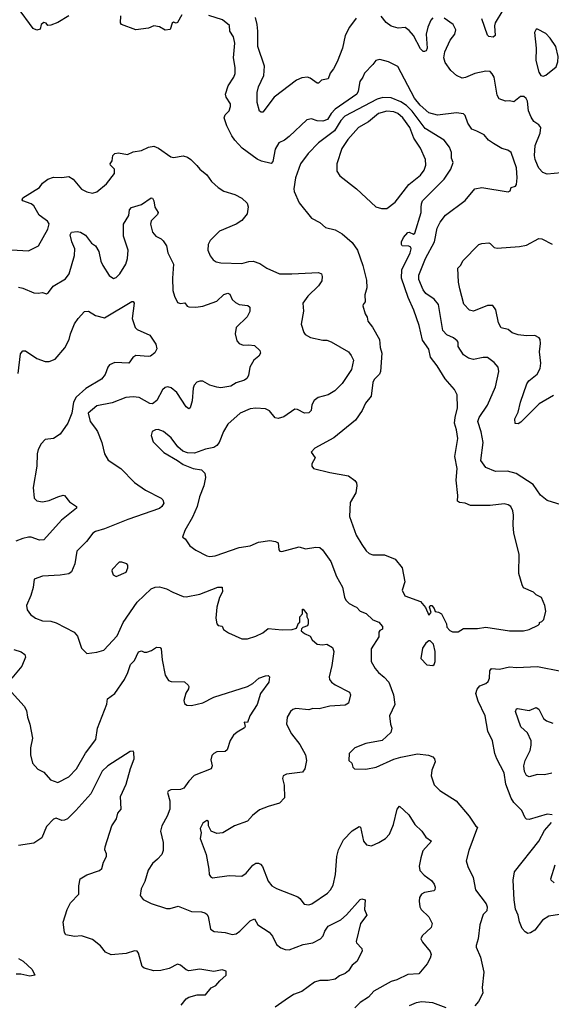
# Model space of a CAD drawing. Extents: x 1933546 to 2138868, y 524910 to 667279.
# Tile 101 of 256: x 2004333 to 2008143, y 550245 to 557308. Entities that reach past the tile are written whole.
import ezdxf

# ---------------------------------------------------------------- set-up
doc = ezdxf.new("R2010")
doc.units = 0

msp = doc.modelspace()

# ---------------------------------------------------------------- linework, layer by layer
at = {"layer": '0CON10XD'}
for points in [[(2004685, 557335.8), (2004605, 557287.5), (2004555, 557268.8), (2004535, 557266.7), (2004522.3, 557282.3), (2004505, 557287.1), (2004487.1, 557275), (2004478.7, 557241.3), (2004455, 557234.3), (2004430, 557245), (2004317.7, 557397.7)], [(2005495, 557343.8), (2005465, 557287.5), (2005455, 557284), (2005435, 557290), (2005425, 557282.5), (2005411.7, 557238.3), (2005375, 557233.3), (2005335, 557257.5), (2005295, 557263.8), (2005255, 557248), (2005165, 557235.8), (2005062.5, 557275), (2005056.2, 557285), (2005058.6, 557335)], [(2006390.2, 556589.8), (2006265, 556470), (2006232, 556445), (2006189.2, 556425), (2006165, 556380), (2006148.3, 556291.7), (2006135, 556277.5), (2006065, 556294.6), (2006035, 556308.2), (2005927.2, 556387.2), (2005875.5, 556445), (2005854.2, 556474.2), (2005817.7, 556547.7), (2005799.1, 556605), (2005804.7, 556625.3), (2005833.6, 556655), (2005844.5, 556685), (2005842.9, 556705), (2005811.8, 556751.8), (2005807.8, 556775), (2005826.2, 556833.8), (2005867.8, 556895), (2005877.2, 556922.8), (2005877.3, 556965), (2005865.6, 557035), (2005875, 557140), (2005864.5, 557185), (2005839.1, 557225), (2005836.1, 557266.1), (2005786.7, 557306.7), (2005687.3, 557337.3)], [(2006745, 557320), (2006696.3, 557253.7), (2006666.9, 557195), (2006646.2, 557103.8), (2006609.5, 557005), (2006583.1, 556955), (2006558.6, 556925), (2006543.8, 556885), (2006495, 556874.2), (2006475, 556853.8), (2006465, 556852), (2006415, 556889.2), (2006395, 556897.1), (2006355, 556891.9), (2006316.2, 556873.8), (2006157.4, 556752.6), (2006075, 556646), (2006063.9, 556643.9), (2006051.2, 556651.2), (2006034.2, 556714.2), (2006034.2, 556785), (2006045, 556826.7), (2006081.7, 556908.3), (2006086.7, 556975), (2006039.1, 557115), (2006039.5, 557225), (2006035.5, 557275), (2006022.4, 557325)], [(2007295, 557321.4), (2007280.6, 557305), (2007257.8, 557255), (2007247.5, 557205), (2007254, 557105), (2007245.8, 557084.2), (2007235, 557080), (2007225, 557081.2), (2007205, 557098.8), (2007155.6, 557195), (2007125, 557230), (2007095, 557252), (2007045, 557247.1), (2006995, 557262.9), (2006958.6, 557288.6), (2006925, 557334.2)], [(2007795, 557377.5), (2007740, 557285), (2007735.7, 557265), (2007740, 557195), (2007725.8, 557184.2), (2007695, 557188.8), (2007685, 557196.7), (2007646.5, 557315)], [(2008082.7, 556212.7), (2008055, 556242.9), (2008043.5, 556265), (2008026.7, 556305), (2008022.2, 556335), (2008027.8, 556405), (2008062.5, 556495), (2008068, 556535), (2008055, 556553.8), (2008017.9, 556577.9), (2007998.3, 556608.3), (2007980.8, 556655), (2007973.8, 556725), (2007964.1, 556744.1), (2007947.3, 556757.3), (2007923, 556757), (2007875, 556718.8), (2007845, 556725.7), (2007815, 556724.3), (2007770.5, 556740.5), (2007756.4, 556766.4), (2007733.1, 556895), (2007720.7, 556920.7), (2007705, 556935.8), (2007675, 556939.4), (2007595, 556921.5), (2007527.4, 556892.6), (2007505, 556890), (2007465, 556906.9), (2007424, 556944), (2007381.7, 557001.7), (2007372.2, 557035), (2007381.2, 557078.8), (2007418.8, 557161.2), (2007450.8, 557205), (2007459.4, 557235), (2007440.8, 557275), (2007375, 557319.4)], [(2008085, 556903.3), (2008105, 556911.2), (2008179.1, 556970.9), (2008191.4, 557005), (2008192.5, 557045), (2008175.6, 557115.6), (2008135, 557176.7), (2008105, 557208.8), (2008045, 557240), (2008035, 557240), (2008023.8, 557216.2), (2008035.8, 557104.2), (2008033.1, 557015), (2008055, 556932.5), (2008068.3, 556908.3), (2008085, 556903.3)], [(2008346.6, 553786.6), (2008115, 553858.8), (2008067.1, 553897.1), (2008014.5, 553974.5), (2007892.4, 554052.4), (2007829.1, 554069.1), (2007742.5, 554067.5), (2007675, 554095.8), (2007638.1, 554145), (2007654.3, 554275), (2007641.5, 554351.5), (2007617.8, 554425), (2007626.4, 554455), (2007685.9, 554544.1), (2007743.3, 554675), (2007767.1, 554785), (2007762.5, 554815), (2007735, 554850), (2007685, 554884.2), (2007655, 554884.4), (2007585, 554870.6), (2007550.2, 554880.2), (2007515, 554904), (2007475.7, 554965), (2007475.8, 554995), (2007469.2, 555005), (2007442, 555025), (2007395, 555046.7), (2007365, 555078.8), (2007335, 555265.8), (2007305, 555303.1), (2007245, 555343.1), (2007225, 555371.5), (2007192.9, 555445), (2007194.5, 555475), (2007242.1, 555595), (2007305.4, 555714.6), (2007325, 555812), (2007345.7, 555855), (2007385.8, 555905), (2007525, 556012.5), (2007595, 556095.8), (2007645, 556104.2), (2007835, 556073.8), (2007849.2, 556080.8), (2007856, 556104), (2007886.7, 556115), (2007894, 556125), (2007900, 556175), (2007894.5, 556245), (2007856.1, 556356.1), (2007832, 556372), (2007788.8, 556385), (2007729.8, 556419.8), (2007693.8, 556445), (2007661.3, 556481.3), (2007608.9, 556508.9), (2007575, 556523.3), (2007546, 556565), (2007525, 556620), (2007513, 556633), (2007465, 556640.6), (2007327, 556623), (2007265, 556641.1), (2007204.1, 556695), (2007163.3, 556745), (2007043.6, 556973.6), (2006975.5, 557005.5), (2006915, 557022), (2006885, 557016.2), (2006865, 556986.7), (2006804.2, 556925), (2006792, 556895), (2006770.6, 556865), (2006760, 556795), (2006750, 556775), (2006593.3, 556666.7), (2006565.3, 556635), (2006538.6, 556591.4), (2006505, 556580.3), (2006465, 556583.8), (2006425, 556597.8), (2006390.2, 556589.8)], [(2007475, 552917.5), (2007515, 552941.2), (2007615, 552940), (2007675, 552950), (2007844.1, 552924.1), (2007945, 552923.8), (2007985, 552933.3), (2008050, 552965), (2008060, 552975), (2008060, 552985), (2008075, 552990), (2008090, 553005), (2008103.3, 553065), (2008097.5, 553105), (2008073, 553163), (2008035, 553182.5), (2008015, 553202.5), (2007945, 553232.5), (2007933.6, 553253.6), (2007910, 553335), (2007913, 553473), (2007874, 553625), (2007869.2, 553685), (2007872.5, 553755), (2007867.5, 553785), (2007853.8, 553815), (2007835, 553828), (2007805, 553835.7), (2007705, 553824.3), (2007565, 553824.3), (2007525, 553839.2), (2007485.6, 553845.6), (2007472, 553855), (2007474, 553895), (2007460.8, 554005), (2007467.6, 554087.6), (2007451.8, 554175), (2007472.7, 554305), (2007464.6, 554365), (2007450, 554415), (2007455.4, 554454.6), (2007470.5, 554525), (2007467.6, 554617.6), (2007450, 554655), (2007382.4, 554732.4), (2007325.6, 554825), (2007276.9, 554886.9), (2007264.4, 554945), (2007220, 555010), (2007195.5, 555115), (2007158.9, 555225), (2007116.7, 555315), (2007069.5, 555455), (2007072.3, 555515), (2007130.9, 555635), (2007138.2, 555665), (2007135.4, 555675.4), (2007123.4, 555683.4), (2007075, 555686), (2007068.6, 555695), (2007069.4, 555715), (2007082.9, 555745), (2007115, 555781.1), (2007125, 555783.6), (2007155, 555768.9), (2007165, 555776), (2007210.6, 555925), (2007211.5, 555961.5), (2007212, 555988), (2007220.4, 556009.6), (2007374.5, 556165), (2007423.1, 556235), (2007440.6, 556285), (2007428.6, 556315), (2007427.5, 556355), (2007413.6, 556395), (2007375.3, 556445.3), (2007238.8, 556528.8), (2007145, 556651.8), (2007105, 556691.7), (2007065, 556719.8), (2006995, 556749), (2006935, 556751.2), (2006895, 556738.8), (2006664.6, 556615.4), (2006635, 556584.1), (2006589.7, 556510.3), (2006475.3, 556424.7), (2006400.5, 556349.5), (2006344.5, 556275), (2006310, 556175), (2006298.6, 556095), (2006300.8, 556075), (2006336, 555995), (2006424.4, 555884.4), (2006484.3, 555854.3), (2006525, 555818), (2006595, 555800), (2006645, 555772.5), (2006715, 555709.2), (2006754.2, 555655), (2006792.5, 555545), (2006818.8, 555438.8), (2006820.8, 555385), (2006806.7, 555335), (2006808.8, 555285), (2006793.9, 555266.1), (2006793.3, 555255), (2006808.3, 555198.3), (2006823.8, 555175), (2006829.2, 555145), (2006862.6, 555102.6), (2006913.1, 555015), (2006916.3, 554956.3), (2006927.8, 554915), (2006920, 554785), (2006912, 554765), (2006873.6, 554726.4), (2006863.4, 554706.6), (2006852.1, 554607.9), (2006812, 554558), (2006787.5, 554505), (2006739.2, 554435), (2006585, 554308.6), (2006447.5, 554235), (2006422.5, 554205), (2006450, 554165), (2006427, 554123), (2006426.7, 554105), (2006439.3, 554089.3), (2006555, 554058.8), (2006690, 554035), (2006735, 554002.5), (2006746.1, 553986.1), (2006750, 553965), (2006742.5, 553915), (2006701.2, 553845), (2006697.5, 553745), (2006745, 553610), (2006785, 553543.8), (2006817, 553497), (2006838.3, 553478.3), (2006865, 553468.8), (2006948.3, 553468.3), (2007025, 553437.5), (2007073.8, 553375), (2007093.8, 553275), (2007074.6, 553215), (2007094.3, 553175), (2007205, 553133.8), (2007241.5, 553091.5), (2007265, 553037.5), (2007282.5, 553055), (2007270, 553095), (2007275, 553106.7), (2007287.5, 553105), (2007303.3, 553085), (2007311.7, 553061.7), (2007335, 553057.5), (2007357.5, 553045), (2007392.5, 552975), (2007395, 552950), (2007415, 552927.5), (2007435, 552917.5), (2007475, 552917.5)], [(2006965, 555952.9), (2007025, 555998.9), (2007123.3, 556125), (2007206.3, 556193.7), (2007231.8, 556228.2), (2007243.8, 556265), (2007242.2, 556305), (2007205, 556387.1), (2007158.3, 556458.3), (2007130.3, 556535), (2007078.2, 556605), (2007044.4, 556635), (2007015, 556647.3), (2006965, 556653.1), (2006905.4, 556634.6), (2006834, 556575), (2006762, 556535), (2006685, 556448.6), (2006642.2, 556385), (2006607.1, 556275), (2006605, 556222.5), (2006627.3, 556187.3), (2006748, 556095), (2006885, 555966.2), (2006925.8, 555954.2), (2006965, 555952.9)], [(2004275, 555657.5), (2004395, 555650), (2004467.5, 555685), (2004534.4, 555805), (2004543.3, 555845), (2004533, 555863), (2004515.3, 555875.3), (2004471.4, 555905), (2004435, 555974), (2004415, 555988), (2004355, 556010), (2004350, 556015), (2004355, 556030), (2004474.4, 556105.6), (2004495.8, 556135), (2004534.2, 556165), (2004575, 556178.5), (2004634.2, 556175.8), (2004685, 556184), (2004715, 556163.8), (2004775, 556093.8), (2004815, 556074), (2004855, 556063.8), (2004885, 556073.3), (2004955, 556130), (2005011.2, 556205), (2005011.2, 556235), (2004982.5, 556265), (2004980, 556275), (2004994.6, 556295.4), (2005001.2, 556335), (2005015, 556349.6), (2005042.1, 556352.1), (2005105, 556341.4), (2005145, 556361.2), (2005205, 556370.8), (2005255, 556393.1), (2005295, 556401.1), (2005327.6, 556387.6), (2005415, 556324.3), (2005435, 556320.8), (2005505, 556332), (2005535, 556322), (2005560, 556305), (2005601.4, 556261.4), (2005623.8, 556235), (2005673.8, 556195), (2005706.8, 556146.8), (2005755, 556103.8), (2005795, 556079.2), (2005875, 556054.2), (2005925, 556028.8), (2005962.5, 555992.5), (2005970, 555965), (2005963.3, 555915), (2005925, 555868), (2005885, 555842.5), (2005765, 555791.2), (2005698.8, 555725), (2005684, 555695), (2005682, 555655), (2005697.5, 555615), (2005720, 555585), (2005741.4, 555571.4), (2005775, 555563.5), (2005925, 555560), (2005975, 555574.3), (2006005.9, 555575.9), (2006055, 555560), (2006105, 555525.7), (2006195, 555486.2), (2006284.1, 555484.1), (2006474.1, 555494.1), (2006495.7, 555485.7), (2006502, 555465), (2006497.5, 555435), (2006475, 555398.8), (2006397.5, 555325), (2006362, 555275), (2006367.7, 555217.7), (2006351.2, 555125), (2006368.8, 555065), (2006379.5, 555049.5), (2006417.7, 555027.7), (2006505, 555009.4), (2006535, 555010), (2006565, 554997.5), (2006688.8, 554925), (2006709.7, 554899.7), (2006725.8, 554865.8), (2006710.7, 554799.3), (2006645, 554699.2), (2006592.5, 554645), (2006545, 554618.1), (2006472, 554598), (2006442.4, 554577.6), (2006426, 554545), (2006422, 554505), (2006405, 554488), (2006375, 554486), (2006325, 554512), (2006305, 554514), (2006225, 554460), (2006185, 554447.8), (2006165, 554452.9), (2006122.4, 554502.4), (2006095, 554516.5), (2006025, 554520.6), (2005985, 554515.6), (2005913.8, 554485), (2005825, 554406.2), (2005794.2, 554355), (2005763.1, 554275), (2005745, 554252.9), (2005725, 554240), (2005665, 554226.9), (2005585, 554199.2), (2005535, 554200), (2005502.7, 554212.7), (2005466.7, 554245), (2005417.6, 554307.6), (2005364.2, 554354.2), (2005325, 554368), (2005305, 554366.2), (2005283.3, 554355), (2005274, 554325), (2005288.8, 554278.8), (2005365, 554203.8), (2005465, 554146.7), (2005505, 554116.2), (2005575, 554088.8), (2005635, 554078.8), (2005660, 554055), (2005665.7, 554025), (2005651.9, 553965), (2005622.2, 553885), (2005604.4, 553815), (2005571.1, 553738.9), (2005516.2, 553645), (2005500, 553595), (2005520, 553585), (2005553.3, 553535), (2005595, 553503.8), (2005675, 553461.2), (2005695, 553456.2), (2005735, 553462.5), (2005905, 553520.8), (2005985, 553533.5), (2006045, 553560), (2006125, 553572.7), (2006165.6, 553565.6), (2006186.7, 553555), (2006190, 553505), (2006196.4, 553496.4), (2006212.3, 553492.3), (2006335, 553526.2), (2006381.9, 553511.9), (2006455, 553525.5), (2006485, 553521.1), (2006504.3, 553505), (2006562.4, 553422.4), (2006602.9, 553315), (2006646.6, 553236.6), (2006661.2, 553165), (2006671.2, 553145), (2006695, 553120), (2006735, 553098), (2006747.5, 553095), (2006772.5, 553065), (2006817.5, 553047.5), (2006865, 553004.2), (2006906.3, 552986.3), (2006933.3, 552955), (2006932.5, 552935), (2006915, 552926.2), (2006907.5, 552915), (2006908.3, 552881.7), (2006852.5, 552795), (2006852.9, 552705), (2006880, 552655), (2006904.4, 552624.4), (2006945, 552592.5), (2006978.6, 552555), (2007013.1, 552465), (2007021.4, 552395), (2006984.4, 552315), (2006990, 552255), (2006999.2, 552225), (2006993.8, 552195), (2006932, 552138), (2006813.9, 552116.1), (2006736.2, 552085), (2006693.3, 552045), (2006691.2, 551995), (2006714.1, 551974.1), (2006720, 551945), (2006732.5, 551935), (2006815, 551930.8), (2006887.5, 551945), (2007015, 552004), (2007065, 552017.5)], [(2008215, 556209.4), (2008115, 556200.5), (2008082.7, 556212.7)], [(2004325, 555388.9), (2004355, 555383.3), (2004435, 555350), (2004465, 555346), (2004495, 555351.2), (2004525, 555342.5), (2004539.3, 555350.7), (2004573.2, 555396.8), (2004660.5, 555449.5), (2004688.1, 555485), (2004725.7, 555615.7), (2004727.1, 555665), (2004705.6, 555715), (2004694.4, 555764.4), (2004705, 555783.8), (2004745, 555789.2), (2004769.2, 555785), (2004805, 555762.7), (2004846.2, 555706.2), (2004876, 555686), (2004900, 555645), (2004913.3, 555575), (2004928.1, 555545), (2004975, 555473.8), (2005005, 555452.5), (2005025, 555460), (2005050, 555485), (2005094.3, 555555), (2005105.4, 555594.6), (2005111.1, 555655), (2005077.8, 555755), (2005077.3, 555842.7), (2005115, 555903.3), (2005120.8, 555945), (2005135, 555960), (2005206.7, 555983.3), (2005275, 556030), (2005285, 556027.5), (2005295, 556010), (2005302.4, 555962.4), (2005326.2, 555925), (2005319.5, 555910.5), (2005274.5, 555865.5), (2005271.2, 555841.2), (2005284.4, 555785), (2005308, 555755), (2005346.7, 555736.7), (2005362.1, 555722.1), (2005384.2, 555685), (2005394.2, 555635), (2005434.2, 555555), (2005427.1, 555455), (2005431.4, 555365), (2005442.5, 555325), (2005465, 555280), (2005485, 555272.5), (2005516.7, 555276.7), (2005532.5, 555252.5), (2005545, 555248.8), (2005595, 555247.1), (2005645, 555254.4), (2005745, 555289.2), (2005795, 555337.1), (2005825, 555345.8), (2005839.4, 555339.4), (2005855, 555300), (2005878.6, 555278.6), (2005905, 555264.2), (2005967, 555257), (2005983.3, 555245), (2005982, 555215), (2005964.2, 555175.8), (2005885, 555100), (2005876.2, 555055), (2005890, 555005), (2005906.7, 554985), (2005934.1, 554974.1), (2005975, 554976.9), (2006015, 554970.8), (2006053.3, 554935), (2006060, 554915), (2006047.5, 554895), (2006012, 554865), (2005982, 554815), (2005973.8, 554755), (2005961.2, 554735), (2005945, 554722.5), (2005885, 554704.4), (2005845, 554680), (2005775, 554667.8), (2005745, 554671.1), (2005696.4, 554686.4), (2005645, 554714.2), (2005624.3, 554715.7), (2005602.1, 554707.9), (2005583.4, 554686.6), (2005575.8, 554665), (2005570, 554575), (2005555.6, 554524.4), (2005545, 554516.2), (2005525, 554531.2), (2005459.4, 554635), (2005417.4, 554667.4), (2005395, 554674.4), (2005375, 554669.2), (2005356.3, 554653.7), (2005315, 554577.1), (2005285, 554552.7), (2005265, 554555.5), (2005188.8, 554598.8), (2005145, 554603.3), (2005092.4, 554597.6), (2004995, 554560.5), (2004885, 554537.2), (2004822.5, 554485), (2004837.5, 554425), (2004875, 554376), (2004891.4, 554355), (2004920.8, 554275), (2004940, 554195), (2004967.9, 554147.9), (2005058.5, 554088.5), (2005155, 553987.5), (2005235, 553933.3), (2005346.2, 553875), (2005358.8, 553865), (2005365, 553840), (2005351.2, 553815), (2005335, 553802.5), (2005107.8, 553722.2), (2004941.2, 553655), (2004875, 553636.7), (2004856, 553625), (2004810.8, 553565), (2004742.5, 553495), (2004726.9, 553405), (2004705, 553346.2), (2004685, 553334.2), (2004623.3, 553323.3), (2004495, 553315.8), (2004436.2, 553293.8), (2004429.2, 553235), (2004412.7, 553177.3), (2004381.2, 553105), (2004386.7, 553075), (2004410.3, 553040.3), (2004445, 553015.8), (2004497, 552997), (2004555, 552993.1), (2004595, 552981.9), (2004724.3, 552914.3), (2004748, 552885), (2004775, 552800), (2004815, 552762.5), (2004885, 552770), (2004936.2, 552785), (2005030.7, 552889.3), (2005075.3, 552984.7), (2005175, 553129.4), (2005275, 553224.4), (2005303.2, 553236.8), (2005335, 553238.6), (2005384.4, 553224.4), (2005430.5, 553200.5), (2005505, 553171.4), (2005525, 553169.2), (2005625, 553188.1), (2005753.2, 553236.8), (2005785, 553236.2), (2005786.9, 553205), (2005764, 553164), (2005745.7, 553095), (2005739.2, 553015), (2005746.2, 552975), (2005755, 552963.3), (2005785, 552957.5), (2005794.1, 552934.1), (2005828.8, 552908.8), (2005925, 552866), (2005965, 552867.5), (2006025, 552886.9), (2006075, 552910.8), (2006115, 552942), (2006215, 552932.3), (2006285.8, 552934.2), (2006317, 552943), (2006331.7, 552978.3), (2006340, 552985), (2006340, 553025), (2006360, 553045), (2006360, 553080), (2006365, 553080), (2006390, 553045), (2006390, 553025), (2006400, 553005), (2006400, 552975), (2006395, 552960), (2006361.7, 552948.3), (2006351.7, 552938.3), (2006350, 552925), (2006375, 552904.4), (2006415, 552886.2), (2006429.7, 552859.7), (2006465, 552827.5), (2006504.2, 552824.2), (2006535, 552829.2), (2006576.2, 552805), (2006584.3, 552775), (2006571.4, 552675), (2006552, 552595), (2006554, 552575), (2006568.8, 552555), (2006595, 552537.1), (2006695.8, 552485), (2006704, 552465), (2006690, 552405), (2006665, 552390), (2006555, 552382.9), (2006480, 552365), (2006435, 552366.4), (2006405, 552358.5), (2006313.1, 552366.9), (2006289.7, 552360.3), (2006273.6, 552346.4), (2006250, 552305), (2006244.2, 552255), (2006280, 552185), (2006339.7, 552109.7), (2006382.5, 552035), (2006388.6, 551995), (2006377.5, 551935), (2006360.8, 551909.2), (2006245, 551895.8), (2006222.5, 551885), (2006216.7, 551865), (2006227.7, 551817.7), (2006231.2, 551725), (2006195, 551688), (2006115, 551664.2)], [(2008158.5, 554611.5), (2008057.6, 554552.4), (2007925, 554421.2), (2007905, 554410), (2007885, 554412.5), (2007882, 554445), (2007906.4, 554493.6), (2007922.2, 554565), (2007967.8, 554695), (2007983.1, 554716.9), (2008042, 554765), (2008064.2, 554805), (2008069.2, 554845), (2008058, 554925), (2008066.4, 554986.4), (2008063.3, 555015), (2008057.5, 555025), (2008025, 555043.8), (2007965, 555041.4), (2007905, 555047.1), (2007863, 555063), (2007835, 555086.7), (2007785, 555098.8), (2007764.5, 555134.5), (2007745, 555226.7), (2007725, 555258), (2007685, 555257.5), (2007585, 555217.5), (2007556.7, 555225), (2007517, 555267), (2007488.5, 555378.5), (2007477.8, 555425), (2007474.1, 555525.9), (2007495, 555546.7), (2007510.5, 555579.5), (2007625, 555695.8), (2007645, 555703.8), (2007695, 555706.7), (2007705, 555703.8), (2007735, 555674.2), (2007755, 555668.6), (2007915, 555681.9), (2007965, 555690.6), (2008055, 555737.5), (2008076.6, 555736.6), (2008148.8, 555698.8)], [(2004320.7, 554769.3), (2004339.5, 554910.5), (2004355, 554934), (2004375, 554932.5), (2004455, 554876.7), (2004515, 554856.5), (2004545, 554856.9), (2004586.1, 554873.9), (2004656.9, 554955), (2004686.5, 555015), (2004695.7, 555055), (2004725, 555126.7), (2004751.2, 555165), (2004797.5, 555215), (2004825, 555216.2), (2004875.7, 555185.7), (2004940.3, 555169.7), (2005136.2, 555286.2), (2005146.1, 555286.1), (2005153.3, 555275), (2005138.6, 555165), (2005160.3, 555100.3), (2005175, 555086), (2005266.7, 555045), (2005309.5, 554979.5), (2005316.4, 554946.4), (2005301.7, 554918.3), (2005270, 554895), (2005255, 554891.2), (2005165, 554898.5), (2005144, 554885), (2005115, 554843.8), (2005015, 554849.4), (2004977.2, 554832.8), (2004964.6, 554815.4), (2004945, 554764), (2004919.8, 554730.2), (2004807.3, 554662.7), (2004738.5, 554601.5), (2004718.2, 554565), (2004707.5, 554485), (2004678.2, 554415), (2004622.9, 554335), (2004575, 554303.3), (2004515, 554295.8), (2004485.7, 554265), (2004464.3, 554225), (2004457.5, 554195), (2004455.8, 554105), (2004428.3, 553951.7), (2004436.1, 553876.1), (2004456.1, 553856.1), (2004495, 553849.2), (2004545, 553858), (2004606.4, 553886.4), (2004645, 553898), (2004655, 553893.8), (2004690.3, 553850.3), (2004740, 553815), (2004738.8, 553805), (2004631.3, 553718.7), (2004505, 553577.5), (2004475, 553575.6), (2004415, 553597.1), (2004395, 553595.5), (2004354, 553586), (2004305, 553567.5)], [(2005025, 553313.3), (2005096.2, 553345), (2005107, 553377), (2005107.5, 553395), (2005100, 553405), (2005065, 553416.7), (2005045, 553416.7), (2004996.7, 553365), (2004993.9, 553353.9), (2005002.5, 553325), (2005025, 553313.3)], [(2004275, 552482.9), (2004364.3, 552384.3), (2004382.3, 552352.3), (2004388, 552305), (2004406.2, 552255), (2004424, 552155), (2004410, 552085), (2004411.2, 552035), (2004423.3, 551975), (2004462.7, 551932.7), (2004505, 551910), (2004553.3, 551855), (2004605, 551836.2), (2004685, 551877.5), (2004740.9, 551935), (2004803.6, 552046.4), (2004879.2, 552145), (2004889.2, 552225), (2004957.5, 552397.5), (2004962.9, 552437.1), (2005015, 552473.8), (2005083.5, 552575), (2005108.9, 552625), (2005126.6, 552683.4), (2005155, 552712), (2005185, 552773.8), (2005205, 552780), (2005225, 552770), (2005245, 552771.2), (2005277.7, 552782.3), (2005313.6, 552806.4), (2005340, 552805), (2005347.5, 552795), (2005354.4, 552715), (2005376.2, 552605), (2005398.3, 552568.3), (2005418.3, 552561.7), (2005515, 552557.5), (2005541.2, 552535), (2005546, 552525), (2005542.3, 552507.7), (2005523.3, 552476.7), (2005510, 552425), (2005513.1, 552403.1), (2005531.5, 552391.5), (2005565, 552389.4), (2005645, 552408.1), (2005725, 552449.2), (2005965, 552524.4), (2006005, 552547.1), (2006046.2, 552585), (2006095, 552602), (2006115, 552602.5), (2006122.5, 552595), (2006118.8, 552555), (2006059.2, 552475), (2006035.4, 552394.6), (2005982.5, 552315), (2005965, 552267.5), (2005941.7, 552268.3), (2005948.8, 552238.8), (2005945, 552227.5), (2005892, 552198), (2005864.6, 552175.4), (2005842.4, 552137.6), (2005820.3, 552069.7), (2005805, 552059.2), (2005745, 552055.7), (2005723.3, 552045), (2005710.5, 552029.5), (2005701.7, 551998.3), (2005712, 551955), (2005705.7, 551934.3), (2005583.4, 551886.6), (2005544.4, 551845.6), (2005510, 551795), (2005485, 551785.8), (2005415, 551783.8), (2005396.4, 551773.6), (2005393.3, 551765), (2005408.6, 551705), (2005408.1, 551645), (2005390, 551595), (2005351.4, 551525), (2005343, 551487), (2005361.1, 551405), (2005361.7, 551348.3), (2005350.7, 551319.3), (2005319.4, 551285), (2005285, 551254.2), (2005253.6, 551206.4), (2005228.9, 551125), (2005203.9, 551073.9), (2005196.2, 551025), (2005217.3, 550997.3), (2005275, 550968.6), (2005385, 550931.4), (2005412.3, 550932.3), (2005467.9, 550947.9), (2005565, 550910), (2005635, 550908.1), (2005660.3, 550900.3), (2005675, 550891.2), (2005684, 550875), (2005701.2, 550785), (2005727.7, 550767.7), (2005805, 550760), (2005855, 550745.6), (2005885, 550750), (2005911.2, 550768.8), (2005985, 550844.2), (2006015, 550857.5), (2006038.8, 550815), (2006121.7, 550761.7), (2006143.7, 550733.7), (2006173.9, 550673.9), (2006205, 550651.1), (2006235, 550637.8), (2006265, 550634.5), (2006365, 550674.5), (2006435, 550685.4), (2006490, 550715), (2006507.8, 550735), (2006520.9, 550769.1), (2006545, 550806), (2006635, 550850), (2006675, 550887.1), (2006772.3, 550997.7), (2006785, 551002.5), (2006810, 550995), (2006804, 550925), (2006821.2, 550885), (2006776, 550825), (2006744, 550695), (2006746.7, 550685), (2006786.2, 550645), (2006788, 550625), (2006748.3, 550551.7), (2006716.2, 550525), (2006690, 550485), (2006666.2, 550465), (2006625, 550450), (2006595, 550426.2), (2006545, 550416), (2006485, 550414.4), (2006446.2, 550403.8), (2006355, 550337.5), (2006295, 550314.2), (2006234.5, 550275.5), (2006163.8, 550225)], [(2007295, 552674.3), (2007305, 552683.3), (2007310.6, 552705), (2007310.6, 552775), (2007298.1, 552828.1), (2007275, 552851.2), (2007265, 552852), (2007244, 552835), (2007220.5, 552799.5), (2007209.2, 552725), (2007250.3, 552680.3), (2007295, 552674.3)], [(2004290.7, 552790.7), (2004342.5, 552772.5), (2004368.8, 552755), (2004373.3, 552735), (2004348.7, 552671.3), (2004276.6, 552583.4)], [(2008150, 551605), (2008115, 551608), (2007985, 551571.2), (2007965, 551573.3), (2007955, 551582.5), (2007932, 551635), (2007875, 551691.9), (2007854.7, 551724.7), (2007818.2, 551825), (2007805, 551906.2), (2007753.1, 552005), (2007739.4, 552045), (2007721.9, 552135), (2007688.2, 552205), (2007670, 552315), (2007620.3, 552420.3), (2007603.3, 552475), (2007612.5, 552505), (2007630.7, 552529.3), (2007673.6, 552546.4), (2007690, 552560), (2007701.1, 552585), (2007702.4, 552637.6), (2007715, 552654.3), (2007772.1, 552647.9), (2007845, 552665.6), (2007895, 552660.8), (2008045, 552668.1), (2008215, 552633.8)], [(2008146.8, 551903.2), (2008095, 551891.4), (2008045, 551892.5), (2007985, 551877.5), (2007965, 551886), (2007951.8, 551915), (2007946.5, 551955), (2007955.6, 551995), (2007992.5, 552065), (2008000, 552105), (2007998.2, 552135), (2007972.6, 552192.6), (2007925, 552236.2), (2007888, 552345), (2007893.3, 552365), (2007902.3, 552367.7), (2007985, 552353.1), (2008035, 552374), (2008055, 552361.2), (2008088, 552295), (2008107.9, 552277.9), (2008155, 552260.6)], [(2005490.9, 550239.1), (2005526, 550285), (2005545, 550297.1), (2005605, 550312.9), (2005665, 550313.3), (2005706.1, 550363.9), (2005739.3, 550380.7), (2005766.4, 550413.6), (2005813.3, 550455), (2005811.7, 550481.7), (2005785, 550491.2), (2005725, 550480), (2005625, 550497.1), (2005545, 550486), (2005525, 550491.2), (2005485, 550526.2), (2005465, 550533.8), (2005405, 550502.5), (2005345, 550486.9), (2005295, 550484.4), (2005225, 550502.9), (2005210, 550515), (2005185, 550612.5), (2005175, 550625.8), (2005155, 550628.6), (2005095, 550610), (2004988.9, 550598.9), (2004948.7, 550618.7), (2004912, 550665), (2004855, 550710.6), (2004775, 550735.6), (2004725, 550730.6), (2004664.2, 550744.2), (2004655, 550760), (2004644.2, 550835), (2004673.1, 550925), (2004698, 550972), (2004755.6, 551035), (2004756, 551095), (2004765.9, 551144.1), (2004815, 551174.3), (2004905.6, 551204.4), (2004921.1, 551218.9), (2004932.2, 551265), (2004954.3, 551305), (2004954.2, 551324.2), (2004942.7, 551352.7), (2004944.2, 551375), (2004994.2, 551525), (2005025.8, 551575), (2005036, 551615), (2005060.8, 551645), (2005054.4, 551735), (2005095.5, 551825), (2005126.1, 551936.1), (2005152.5, 552005), (2005151.7, 552051.7), (2005145, 552060), (2005125, 552057.5), (2004964.2, 551955), (2004925, 551918), (2004841.9, 551755), (2004735.3, 551634.7), (2004675, 551575.8), (2004655, 551565.7), (2004635, 551564.3), (2004595, 551580.8), (2004575, 551574), (2004525, 551520), (2004491.3, 551438.7), (2004435, 551400.8), (2004325, 551384.2)], [(2007065, 552017.5), (2007185, 552042.5), (2007262.7, 552032.7), (2007295, 552020), (2007306.7, 552005), (2007310, 551985), (2007286.2, 551925), (2007281.2, 551885), (2007305, 551820), (2007345, 551778), (2007461.2, 551705), (2007555, 551593.8), (2007602.1, 551522.1), (2007613.3, 551515), (2007551.7, 551348.3), (2007534.4, 551275), (2007545, 551233.3), (2007584.5, 551154.5), (2007599.2, 551065), (2007676.7, 550965), (2007683.3, 550945), (2007682.5, 550915), (2007655, 550890), (2007630, 550815), (2007620, 550715), (2007603.9, 550666.1), (2007603.8, 550655), (2007636.9, 550583.1), (2007659.1, 550475), (2007647.1, 550365), (2007652.2, 550325), (2007620.9, 550265), (2007595, 550234.4)], [(2006115, 551664.2), (2006051.2, 551638.8), (2006001.7, 551598.3), (2005965, 551558), (2005872.5, 551525), (2005790, 551475), (2005745, 551470), (2005705, 551486.7), (2005686.7, 551525), (2005685.9, 551555.9), (2005675, 551562.5), (2005645, 551543.3), (2005627, 551507), (2005632.5, 551475), (2005626.7, 551435), (2005669.1, 551319.1), (2005689.2, 551215), (2005691.2, 551175), (2005700.5, 551160.5), (2005715, 551152), (2005835, 551170), (2005925, 551164.2), (2005955.4, 551184.6), (2006005, 551243.8), (2006025, 551256.7), (2006045, 551256.7), (2006059.5, 551249.5), (2006072.7, 551232.7), (2006115, 551127.5), (2006141.2, 551095), (2006173.3, 551075), (2006326.2, 551015), (2006341.2, 551005), (2006372.3, 550962.3), (2006405, 550958.8), (2006426.2, 550965), (2006538.6, 551041.4), (2006560.6, 551065), (2006579.8, 551100.2), (2006595.4, 551175), (2006606.5, 551305), (2006617.2, 551352.8), (2006654.7, 551425.3), (2006715, 551489.2), (2006765, 551521.2), (2006776, 551515), (2006798, 551415), (2006819.5, 551389.5), (2006855, 551382), (2006906.2, 551405), (2006953.8, 551435), (2006982.5, 551465), (2007011.4, 551535), (2007037.5, 551645), (2007054.2, 551665.8), (2007122.5, 551605), (2007165, 551534), (2007215, 551486), (2007244, 551445), (2007283.8, 551415), (2007223.4, 551346.6), (2007207.1, 551295), (2007196, 551235), (2007202, 551205), (2007232.1, 551172.1), (2007285, 551133.8), (2007305, 551106.7), (2007312, 551085), (2007308.8, 551065), (2007301.2, 551058.8), (2007235, 551045.8), (2007213.8, 551035), (2007199.5, 551010.5), (2007195.7, 550985), (2007201.1, 550945), (2007210, 550925), (2007265, 550871.2), (2007288.6, 550825), (2007282, 550795), (2007216.7, 550735), (2007208.8, 550715), (2007219.5, 550689.5), (2007275, 550623.8), (2007281.7, 550601.7), (2007276.1, 550575), (2007253.3, 550535), (2007195, 550462.8), (2007115, 550457.9), (2007035, 550419.5), (2006995, 550408.1), (2006871.3, 550338.7), (2006833.7, 550296.3), (2006772.7, 550257.3), (2006735, 550220)], [(2008265, 550898.6), (2008125, 550876.4), (2008081.3, 550848.7), (2008025, 550776.7), (2007995, 550756.7), (2007975, 550753.8), (2007955, 550764), (2007935, 550788.8), (2007916.4, 550836.3), (2007906.6, 550885), (2007887.4, 550927.4), (2007876.2, 550995), (2007870.4, 551135), (2007878.9, 551195), (2008055, 551416), (2008095, 551491.2), (2008145, 551550)], [(2008165, 551116.7), (2008142.5, 551135), (2008140, 551145), (2008171.4, 551245)], [(2004325, 550573.8), (2004357.5, 550555), (2004422.5, 550495), (2004440, 550455), (2004405, 550446.7), (2004341.3, 550461.3), (2004308.3, 550461.7)], [(2007389.1, 550219.1), (2007295, 550255.5), (2007215, 550262.9), (2007175, 550255.6), (2007125, 550234.2)]]:
    msp.add_lwpolyline(points, dxfattribs=at)

doc.saveas('drawing.dxf')
